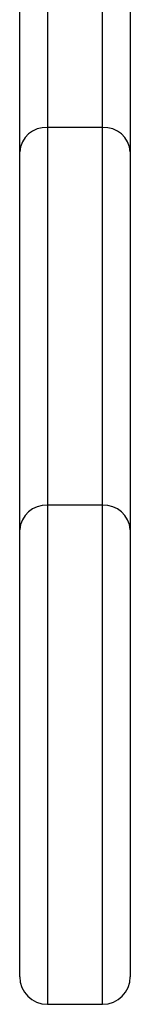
# Model space of a CAD drawing. Extents: x 290 to 660, y 448 to 1034.
# Tile 1 of 7: x 427 to 437, y 448 to 537. Entities that reach past the tile are written whole.
import ezdxf

# ---------------------------------------------------------------- set-up
doc = ezdxf.new("R2010")
doc.units = 0
doc.header["$LTSCALE"] = 5
doc.layers.get('0').update_dxf_attribs({"linetype": 'CONTINUOUS'})

msp = doc.modelspace()

# ---------------------------------------------------------------- linework, layer by layer
at = {"color": 7, "linetype": 'CONTINUOUS'}
for p, q in [((427.127, 525.296), (427.127, 555.898)), ((429.627, 555.898), (429.627, 527.513)), ((434.627, 527.513), (434.627, 555.898)), ((437.127, 555.898), (437.127, 525.296)), ((429.627, 527.513), (429.627, 493.23)), ((434.627, 527.513), (429.627, 527.513)), ((434.627, 493.23), (434.627, 527.513)), ((427.127, 491.012), (427.127, 525.296)), ((437.127, 525.296), (437.127, 491.012)), ((429.627, 493.23), (429.627, 447.941)), ((434.627, 493.23), (429.627, 493.23)), ((434.627, 447.941), (434.627, 493.23)), ((427.127, 450.441), (427.127, 491.012)), ((437.127, 491.012), (437.127, 450.441)), ((429.627, 447.941), (434.627, 447.941))]:
    msp.add_line(p, q, dxfattribs=at)
for centre, radius, start, end in [((429.494, 525.145), 2.372, 86.77872, 176.36799), ((434.761, 525.145), 2.372, 3.63201, 93.22128), ((429.494, 490.862), 2.372, 86.7789, 176.368), ((434.761, 490.862), 2.372, 3.632, 93.2211), ((429.627, 450.441), 2.5, 180, 270), ((434.627, 450.441), 2.5, 270, 0)]:
    msp.add_arc(centre, radius, start, end, dxfattribs=at)

doc.saveas('drawing.dxf')
